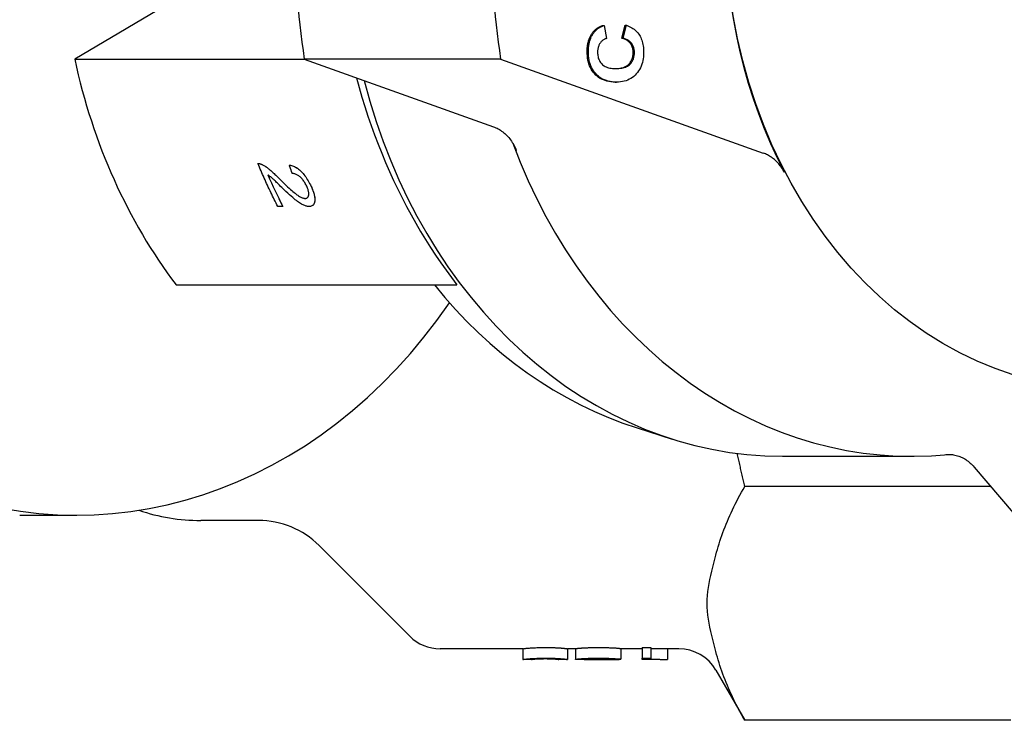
# Model space of a CAD drawing. Header units: millimetres. Extents: x 42 to 3639, y -15 to 483.
# Tile 20 of 26: x 298 to 344, y 409 to 442. Entities that reach past the tile are written whole.
import ezdxf

# ---------------------------------------------------------------- set-up
doc = ezdxf.new("R2010")
doc.units = ezdxf.units.MM
doc.layers.add('DETAIL', color=2, linetype='Continuous')

msp = doc.modelspace()

# ---------------------------------------------------------------- linework, layer by layer
at = {"layer": 'DETAIL'}
for p, q in [((308.801, 444.585), (300.532, 439.69)), ((325.217, 441.268), (325.275, 441.268)), ((325.275, 441.268), (325.393, 440.658)), ((326.107, 440.677), (326.263, 441.274)), ((326.165, 440.677), (326.32, 441.274)), ((326.263, 441.274), (326.32, 441.274)), ((326.107, 440.677), (326.165, 440.677)), ((300.532, 439.69), (311.287, 439.69)), ((320.441, 439.698), (311.264, 439.698)), ((311.264, 439.698), (320.103, 436.534)), ((320.441, 439.698), (332.719, 435.302)), ((325.802, 438.618), (325.859, 438.618)), ((309.098, 434.813), (309.097, 434.813)), ((309.288, 434.768), (309.288, 434.768)), ((310.562, 434.742), (310.562, 434.741)), ((310.266, 432.8), (310.029, 432.8)), ((310.266, 432.8), (310.266, 432.8)), ((311.656, 432.854), (311.656, 432.854)), ((305.274, 429.141), (318.398, 429.141)), ((326.828, 422.45), (328.465, 421.929)), ((333.622, 421.124), (339.644, 421.124)), ((342.574, 420.622), (349.257, 412.753)), ((343.342, 419.719), (331.855, 419.719)), ((297.962, 418.374), (300.628, 418.374)), ((309.125, 418.124), (306.425, 418.124)), ((311.954, 416.952), (316.196, 412.71)), ((321.484, 412.124), (317.61, 412.124)), ((321.484, 412.124), (321.484, 411.624)), ((323.57, 412.124), (323.57, 411.624)), ((323.936, 412.124), (323.57, 412.124)), ((323.936, 412.129), (323.936, 411.629)), ((326.054, 412.136), (326.054, 411.637)), ((327.061, 412.124), (326.054, 412.124)), ((327.061, 412.181), (327.454, 412.181)), ((327.061, 412.181), (327.061, 411.682)), ((327.454, 412.181), (327.454, 411.682)), ((328.77, 412.124), (327.454, 412.124)), ((328.237, 412.124), (328.237, 411.629)), ((321.887, 411.624), (321.484, 411.624)), ((323.57, 411.624), (323.167, 411.624)), ((324.537, 411.624), (324.041, 411.624)), ((325.972, 411.624), (325.524, 411.624)), ((325.615, 411.64), (325.615, 411.624)), ((326.054, 411.637), (325.643, 411.635)), ((325.984, 411.636), (325.984, 411.624)), ((327.061, 411.624), (327.061, 411.682)), ((327.061, 411.682), (327.454, 411.682)), ((327.454, 411.624), (327.061, 411.624)), ((327.454, 411.682), (327.454, 411.624)), ((330.502, 411.124), (331.855, 408.781)), ((344.284, 408.781), (331.855, 408.781))]:
    msp.add_line(p, q, dxfattribs=at)
at = {"layer": 'DETAIL', "flags": 128}
for points in [[(324.485, 440.05), (324.486, 440.096), (324.488, 440.141), (324.49, 440.186), (324.493, 440.23), (324.498, 440.273), (324.503, 440.316), (324.509, 440.357), (324.516, 440.398), (324.524, 440.439), (324.533, 440.478), (324.543, 440.517), (324.554, 440.556), (324.566, 440.593), (324.579, 440.63), (324.592, 440.666), (324.607, 440.701), (324.623, 440.736), (324.639, 440.77), (324.657, 440.803), (324.675, 440.835), (324.694, 440.867), (324.715, 440.898), (324.736, 440.928), (324.758, 440.958)], [(324.543, 440.05), (324.543, 440.096), (324.545, 440.141), (324.547, 440.186), (324.551, 440.23), (324.555, 440.273), (324.56, 440.316), (324.566, 440.357), (324.574, 440.398), (324.582, 440.439), (324.591, 440.478), (324.601, 440.517), (324.612, 440.556), (324.623, 440.593), (324.636, 440.63), (324.65, 440.666), (324.664, 440.701), (324.68, 440.736), (324.696, 440.77), (324.714, 440.803), (324.732, 440.835), (324.752, 440.867), (324.772, 440.898), (324.793, 440.928), (324.815, 440.958)], [(324.758, 440.958), (324.771, 440.975), (324.786, 440.991), (324.8, 441.008), (324.815, 441.024), (324.831, 441.039), (324.847, 441.054), (324.863, 441.069), (324.88, 441.084), (324.898, 441.098), (324.916, 441.112), (324.934, 441.125), (324.953, 441.138), (324.972, 441.151), (324.992, 441.163), (325.013, 441.175), (325.033, 441.187), (325.055, 441.198), (325.077, 441.209), (325.099, 441.22), (325.122, 441.23), (325.145, 441.24), (325.169, 441.25), (325.193, 441.259), (325.217, 441.268)], [(324.815, 440.958), (324.829, 440.975), (324.843, 440.991), (324.857, 441.008), (324.873, 441.024), (324.888, 441.039), (324.904, 441.054), (324.921, 441.069), (324.938, 441.084), (324.955, 441.098), (324.973, 441.112), (324.991, 441.125), (325.01, 441.138), (325.03, 441.151), (325.05, 441.163), (325.07, 441.175), (325.091, 441.187), (325.112, 441.198), (325.134, 441.209), (325.156, 441.22), (325.179, 441.23), (325.202, 441.24), (325.226, 441.25), (325.25, 441.259), (325.275, 441.268)], [(326.32, 441.274), (326.387, 441.249), (326.451, 441.222), (326.512, 441.193), (326.57, 441.161), (326.625, 441.127), (326.677, 441.09), (326.726, 441.05), (326.772, 441.008), (326.815, 440.964), (326.856, 440.916), (326.893, 440.867), (326.928, 440.815), (326.959, 440.76), (326.988, 440.703), (327.014, 440.644), (327.038, 440.582), (327.058, 440.518), (327.076, 440.452), (327.091, 440.383), (327.103, 440.312), (327.113, 440.239), (327.12, 440.163), (327.124, 440.084), (327.125, 440.004)], [(325.393, 440.658), (325.362, 440.649), (325.331, 440.637), (325.301, 440.624), (325.273, 440.61), (325.246, 440.594), (325.219, 440.576), (325.194, 440.556), (325.171, 440.535), (325.148, 440.512), (325.126, 440.488), (325.106, 440.461), (325.086, 440.434), (325.068, 440.405), (325.052, 440.374), (325.037, 440.343), (325.024, 440.311), (325.012, 440.278), (325.002, 440.244), (324.993, 440.209), (324.986, 440.173), (324.98, 440.135), (324.976, 440.097), (324.974, 440.058), (324.973, 440.018)], [(326.637, 439.998), (326.636, 440.039), (326.634, 440.079), (326.629, 440.117), (326.623, 440.155), (326.615, 440.192), (326.606, 440.227), (326.594, 440.262), (326.581, 440.296), (326.566, 440.329), (326.549, 440.361), (326.53, 440.392), (326.51, 440.422), (326.487, 440.451), (326.463, 440.478), (326.436, 440.504), (326.408, 440.529), (326.377, 440.552), (326.345, 440.574), (326.31, 440.595), (326.274, 440.614), (326.235, 440.632), (326.195, 440.648), (326.152, 440.663), (326.107, 440.677)], [(326.695, 439.998), (326.694, 440.039), (326.691, 440.079), (326.687, 440.117), (326.681, 440.155), (326.673, 440.192), (326.663, 440.227), (326.651, 440.262), (326.638, 440.296), (326.623, 440.329), (326.606, 440.361), (326.587, 440.392), (326.567, 440.422), (326.545, 440.451), (326.52, 440.478), (326.494, 440.504), (326.465, 440.529), (326.435, 440.552), (326.402, 440.574), (326.368, 440.595), (326.331, 440.614), (326.293, 440.632), (326.252, 440.648), (326.209, 440.663), (326.165, 440.677)], [(325.796, 438.618), (325.694, 438.621), (325.596, 438.629), (325.501, 438.643), (325.411, 438.663), (325.324, 438.688), (325.242, 438.718), (325.163, 438.754), (325.088, 438.795), (325.017, 438.841), (324.95, 438.894), (324.887, 438.951), (324.828, 439.014), (324.773, 439.081), (324.723, 439.152), (324.678, 439.226), (324.637, 439.304), (324.601, 439.385), (324.57, 439.47), (324.544, 439.558), (324.523, 439.649), (324.506, 439.744), (324.495, 439.843), (324.488, 439.944), (324.485, 440.05)], [(325.854, 438.618), (325.751, 438.621), (325.653, 438.629), (325.559, 438.643), (325.468, 438.663), (325.382, 438.688), (325.299, 438.718), (325.22, 438.754), (325.146, 438.795), (325.075, 438.841), (325.008, 438.894), (324.944, 438.951), (324.885, 439.014), (324.83, 439.081), (324.78, 439.152), (324.735, 439.226), (324.694, 439.304), (324.659, 439.385), (324.628, 439.47), (324.602, 439.558), (324.58, 439.649), (324.564, 439.744), (324.552, 439.843), (324.545, 439.944), (324.543, 440.05)], [(324.973, 440.018), (324.974, 439.962), (324.978, 439.908), (324.985, 439.856), (324.995, 439.806), (325.007, 439.757), (325.022, 439.71), (325.04, 439.665), (325.061, 439.622), (325.084, 439.58), (325.11, 439.541), (325.139, 439.503), (325.171, 439.466), (325.206, 439.432), (325.244, 439.401), (325.286, 439.373), (325.331, 439.348), (325.38, 439.326), (325.432, 439.307), (325.487, 439.29), (325.546, 439.277), (325.609, 439.267), (325.675, 439.259), (325.744, 439.254), (325.817, 439.253)], [(325.796, 439.253), (325.87, 439.255), (325.94, 439.261), (326.007, 439.269), (326.07, 439.279), (326.129, 439.293), (326.185, 439.309), (326.237, 439.329), (326.285, 439.351), (326.33, 439.375), (326.371, 439.403), (326.409, 439.433), (326.443, 439.467), (326.474, 439.502), (326.502, 439.538), (326.528, 439.577), (326.55, 439.617), (326.571, 439.659), (326.588, 439.702), (326.603, 439.748), (326.615, 439.794), (326.625, 439.843), (326.632, 439.893), (326.636, 439.945), (326.637, 439.998)], [(325.817, 439.253), (325.894, 439.254), (325.967, 439.258), (326.037, 439.265), (326.103, 439.275), (326.165, 439.288), (326.223, 439.303), (326.277, 439.322), (326.328, 439.343), (326.375, 439.368), (326.418, 439.395), (326.457, 439.425), (326.492, 439.459), (326.525, 439.494), (326.554, 439.531), (326.581, 439.57), (326.604, 439.611), (326.625, 439.653), (326.644, 439.697), (326.659, 439.743), (326.672, 439.791), (326.682, 439.84), (326.689, 439.891), (326.693, 439.944), (326.695, 439.998)], [(327.125, 440.004), (327.122, 439.904), (327.115, 439.808), (327.103, 439.714), (327.086, 439.623), (327.065, 439.536), (327.039, 439.451), (327.008, 439.37), (326.972, 439.291), (326.932, 439.215), (326.887, 439.143), (326.837, 439.073), (326.783, 439.007), (326.724, 438.944), (326.662, 438.887), (326.597, 438.836), (326.528, 438.79), (326.456, 438.749), (326.38, 438.714), (326.301, 438.684), (326.218, 438.66), (326.132, 438.641), (326.043, 438.628), (325.95, 438.62), (325.854, 438.618)], [(313.706, 438.824), (313.829, 438.372), (313.959, 437.922), (314.096, 437.475), (314.24, 437.031), (314.39, 436.59), (314.548, 436.152), (314.713, 435.719), (314.884, 435.289), (315.061, 434.863), (315.245, 434.442), (315.436, 434.025), (315.632, 433.614), (315.834, 433.207), (316.042, 432.806), (316.256, 432.411), (316.475, 432.022), (316.699, 431.638), (316.928, 431.261), (317.163, 430.891), (317.401, 430.527), (317.645, 430.17), (317.892, 429.82), (318.143, 429.477), (318.398, 429.141)], [(320.103, 436.534), (320.16, 436.512), (320.217, 436.488), (320.273, 436.461), (320.328, 436.432), (320.383, 436.401), (320.436, 436.367), (320.488, 436.331), (320.54, 436.293), (320.59, 436.253), (320.639, 436.211), (320.687, 436.167), (320.734, 436.12), (320.78, 436.072), (320.823, 436.022), (320.866, 435.969), (320.907, 435.916), (320.946, 435.86), (320.984, 435.803), (321.02, 435.744), (321.054, 435.683), (321.087, 435.621), (321.117, 435.558), (321.146, 435.493), (321.173, 435.427)], [(333.704, 434.403), (333.676, 434.457), (333.645, 434.509), (333.614, 434.56), (333.581, 434.61), (333.548, 434.659), (333.513, 434.706), (333.476, 434.752), (333.439, 434.797), (333.401, 434.84), (333.361, 434.882), (333.321, 434.923), (333.279, 434.962), (333.236, 434.999), (333.193, 435.035), (333.149, 435.07), (333.104, 435.102), (333.058, 435.133), (333.012, 435.163), (332.964, 435.19), (332.917, 435.216), (332.868, 435.24), (332.819, 435.263), (332.769, 435.284), (332.719, 435.302)], [(309.097, 434.813), (309.105, 434.813), (309.112, 434.813), (309.119, 434.813), (309.127, 434.813), (309.134, 434.812), (309.142, 434.812), (309.15, 434.811), (309.157, 434.81), (309.165, 434.809), (309.173, 434.807), (309.181, 434.806), (309.188, 434.804), (309.196, 434.802), (309.204, 434.8), (309.212, 434.797), (309.221, 434.795), (309.229, 434.792), (309.237, 434.789), (309.245, 434.786), (309.254, 434.783), (309.262, 434.779), (309.271, 434.776), (309.279, 434.772), (309.288, 434.768)], [(310.029, 432.8), (309.987, 432.882), (309.946, 432.963), (309.904, 433.046), (309.863, 433.128), (309.822, 433.21), (309.782, 433.293), (309.742, 433.376), (309.702, 433.459), (309.662, 433.542), (309.622, 433.626), (309.583, 433.709), (309.544, 433.793), (309.505, 433.877), (309.467, 433.961), (309.429, 434.046), (309.391, 434.13), (309.353, 434.215), (309.316, 434.3), (309.279, 434.385), (309.242, 434.47), (309.205, 434.556), (309.169, 434.641), (309.133, 434.727), (309.097, 434.813)], [(309.098, 434.813), (309.105, 434.813), (309.112, 434.813), (309.12, 434.813), (309.127, 434.813), (309.134, 434.813), (309.142, 434.812), (309.15, 434.811), (309.157, 434.81), (309.165, 434.809), (309.173, 434.807), (309.181, 434.806), (309.188, 434.804), (309.196, 434.802), (309.204, 434.8), (309.213, 434.797), (309.221, 434.795), (309.229, 434.792), (309.237, 434.789), (309.245, 434.786), (309.254, 434.783), (309.262, 434.779), (309.271, 434.776), (309.279, 434.772), (309.288, 434.768)], [(309.288, 434.768), (309.316, 434.754), (309.345, 434.739), (309.374, 434.722), (309.404, 434.705), (309.434, 434.686), (309.465, 434.665), (309.497, 434.644), (309.528, 434.621), (309.561, 434.597), (309.593, 434.571), (309.627, 434.544), (309.661, 434.516), (309.696, 434.486), (309.732, 434.454), (309.77, 434.42), (309.809, 434.384), (309.85, 434.346), (309.893, 434.306), (309.937, 434.263), (309.983, 434.219), (310.03, 434.172), (310.079, 434.124), (310.13, 434.073), (310.182, 434.02)], [(309.288, 434.768), (309.316, 434.754), (309.345, 434.739), (309.374, 434.723), (309.404, 434.705), (309.434, 434.686), (309.465, 434.666), (309.497, 434.644), (309.528, 434.621), (309.561, 434.597), (309.594, 434.571), (309.627, 434.544), (309.661, 434.516), (309.696, 434.486), (309.732, 434.454), (309.77, 434.42), (309.809, 434.384), (309.851, 434.346), (309.893, 434.306), (309.937, 434.263), (309.983, 434.219), (310.031, 434.172), (310.08, 434.124), (310.13, 434.073), (310.182, 434.02)], [(310.562, 434.742), (310.612, 434.733), (310.661, 434.722), (310.71, 434.707), (310.758, 434.69), (310.805, 434.669), (310.852, 434.645), (310.899, 434.619), (310.944, 434.589), (310.99, 434.556), (311.034, 434.52), (311.079, 434.48), (311.123, 434.438), (311.166, 434.393), (311.208, 434.346), (311.249, 434.296), (311.29, 434.244), (311.329, 434.19), (311.368, 434.133), (311.406, 434.073), (311.443, 434.011), (311.479, 433.947), (311.515, 433.881), (311.55, 433.812), (311.584, 433.741)], [(310.562, 434.741), (310.612, 434.733), (310.661, 434.722), (310.71, 434.707), (310.758, 434.69), (310.805, 434.669), (310.852, 434.645), (310.898, 434.618), (310.944, 434.589), (310.99, 434.556), (311.034, 434.52), (311.079, 434.48), (311.123, 434.438), (311.166, 434.393), (311.208, 434.346), (311.249, 434.296), (311.29, 434.244), (311.329, 434.19), (311.368, 434.133), (311.406, 434.073), (311.443, 434.011), (311.479, 433.947), (311.515, 433.881), (311.549, 433.812), (311.583, 433.741)], [(310.704, 434.349), (310.698, 434.365), (310.692, 434.381), (310.686, 434.398), (310.68, 434.414), (310.674, 434.43), (310.668, 434.447), (310.662, 434.463), (310.656, 434.479), (310.65, 434.496), (310.644, 434.512), (310.638, 434.528), (310.632, 434.545), (310.627, 434.561), (310.621, 434.577), (310.615, 434.594), (310.609, 434.61), (310.603, 434.627), (310.597, 434.643), (310.591, 434.659), (310.586, 434.676), (310.58, 434.692), (310.574, 434.709), (310.568, 434.725), (310.562, 434.741)], [(309.561, 434.283), (309.588, 434.22), (309.616, 434.157), (309.644, 434.094), (309.672, 434.032), (309.701, 433.969), (309.729, 433.906), (309.758, 433.844), (309.786, 433.782), (309.815, 433.72), (309.844, 433.658), (309.874, 433.596), (309.903, 433.534), (309.932, 433.472), (309.962, 433.41), (309.992, 433.349), (310.022, 433.287), (310.052, 433.226), (310.082, 433.165), (310.112, 433.104), (310.143, 433.043), (310.173, 432.982), (310.204, 432.921), (310.235, 432.86), (310.266, 432.8)], [(310.215, 433.69), (310.159, 433.744), (310.107, 433.795), (310.059, 433.843), (310.013, 433.888), (309.971, 433.929), (309.932, 433.967), (309.896, 434.001), (309.863, 434.032), (309.834, 434.06), (309.808, 434.084), (309.785, 434.105), (309.765, 434.123), (309.747, 434.139), (309.729, 434.154), (309.711, 434.169), (309.694, 434.184), (309.676, 434.198), (309.659, 434.211), (309.642, 434.224), (309.626, 434.237), (309.609, 434.249), (309.593, 434.261), (309.577, 434.272), (309.561, 434.283)], [(310.182, 434.02), (310.263, 433.94), (310.34, 433.864), (310.414, 433.792), (310.485, 433.725), (310.552, 433.663), (310.615, 433.605), (310.675, 433.552), (310.731, 433.503), (310.784, 433.459), (310.833, 433.419), (310.878, 433.384), (310.92, 433.353), (310.959, 433.326), (310.997, 433.301), (311.034, 433.278), (311.069, 433.258), (311.103, 433.24), (311.135, 433.224), (311.166, 433.211), (311.196, 433.201), (311.224, 433.192), (311.251, 433.186), (311.277, 433.183), (311.301, 433.181)], [(310.182, 434.02), (310.263, 433.94), (310.34, 433.864), (310.414, 433.792), (310.485, 433.725), (310.552, 433.663), (310.615, 433.605), (310.675, 433.552), (310.731, 433.504), (310.784, 433.459), (310.833, 433.42), (310.878, 433.384), (310.92, 433.353), (310.959, 433.326), (310.997, 433.301), (311.034, 433.278), (311.069, 433.258), (311.103, 433.24), (311.135, 433.224), (311.166, 433.211), (311.196, 433.201), (311.224, 433.192), (311.251, 433.186), (311.277, 433.183), (311.301, 433.182)], [(311.376, 433.75), (311.354, 433.794), (311.333, 433.837), (311.31, 433.878), (311.286, 433.918), (311.262, 433.956), (311.237, 433.993), (311.212, 434.028), (311.185, 434.062), (311.158, 434.095), (311.13, 434.126), (311.102, 434.155), (311.072, 434.183), (311.042, 434.209), (311.012, 434.233), (310.982, 434.254), (310.951, 434.274), (310.921, 434.291), (310.89, 434.306), (310.86, 434.319), (310.829, 434.329), (310.798, 434.337), (310.767, 434.343), (310.735, 434.347), (310.704, 434.349)], [(311.485, 432.804), (311.454, 432.805), (311.422, 432.809), (311.39, 432.815), (311.356, 432.822), (311.321, 432.833), (311.285, 432.845), (311.249, 432.86), (311.211, 432.877), (311.171, 432.896), (311.13, 432.919), (311.087, 432.945), (311.042, 432.974), (310.995, 433.006), (310.946, 433.041), (310.896, 433.079), (310.843, 433.12), (310.787, 433.166), (310.724, 433.219), (310.654, 433.28), (310.579, 433.347), (310.497, 433.422), (310.409, 433.504), (310.315, 433.593), (310.215, 433.69)], [(311.301, 433.181), (311.325, 433.183), (311.346, 433.186), (311.367, 433.191), (311.385, 433.199), (311.402, 433.209), (311.417, 433.221), (311.43, 433.235), (311.442, 433.251), (311.452, 433.27), (311.46, 433.29), (311.466, 433.313), (311.471, 433.338), (311.474, 433.365), (311.475, 433.393), (311.474, 433.423), (311.471, 433.454), (311.466, 433.486), (311.459, 433.52), (311.45, 433.555), (311.439, 433.591), (311.426, 433.629), (311.411, 433.668), (311.394, 433.708), (311.376, 433.75)], [(311.583, 433.741), (311.616, 433.669), (311.645, 433.6), (311.671, 433.534), (311.694, 433.47), (311.713, 433.409), (311.729, 433.35), (311.742, 433.294), (311.751, 433.241), (311.757, 433.19), (311.76, 433.142), (311.759, 433.097), (311.755, 433.054), (311.748, 433.014), (311.738, 432.977), (311.726, 432.944), (311.71, 432.915), (311.692, 432.889), (311.671, 432.867), (311.647, 432.848), (311.62, 432.832), (311.591, 432.82), (311.558, 432.811), (311.523, 432.806), (311.485, 432.804)], [(311.584, 433.741), (311.609, 433.685), (311.632, 433.631), (311.654, 433.578), (311.674, 433.527), (311.691, 433.477), (311.707, 433.429), (311.721, 433.383), (311.732, 433.338), (311.742, 433.295), (311.749, 433.253), (311.755, 433.213), (311.759, 433.175), (311.76, 433.138), (311.76, 433.102), (311.757, 433.069), (311.753, 433.036), (311.747, 433.006), (311.739, 432.978), (311.729, 432.952), (311.718, 432.928), (311.705, 432.907), (311.69, 432.887), (311.674, 432.869), (311.656, 432.854)], [(311.301, 433.182), (311.306, 433.182), (311.312, 433.182), (311.317, 433.182), (311.322, 433.182), (311.327, 433.183), (311.332, 433.183), (311.336, 433.184), (311.341, 433.185), (311.346, 433.186), (311.35, 433.187), (311.355, 433.188), (311.359, 433.189), (311.363, 433.19), (311.368, 433.192), (311.372, 433.193), (311.376, 433.195), (311.38, 433.196), (311.384, 433.198), (311.388, 433.2), (311.391, 433.202), (311.395, 433.204), (311.399, 433.206), (311.402, 433.209), (311.405, 433.211)], [(317.343, 429.141), (317.83, 428.555), (318.333, 427.988), (318.852, 427.441), (319.387, 426.915), (319.938, 426.411), (320.504, 425.928), (321.083, 425.468), (321.676, 425.032), (322.282, 424.62), (322.901, 424.232), (323.531, 423.869), (324.171, 423.532), (324.822, 423.221), (325.482, 422.937), (326.151, 422.679), (326.828, 422.45)], [(331.855, 419.719), (331.84, 419.783), (331.824, 419.848), (331.809, 419.913), (331.794, 419.977), (331.779, 420.042), (331.763, 420.106), (331.748, 420.17), (331.734, 420.235), (331.719, 420.299), (331.704, 420.363), (331.689, 420.428), (331.675, 420.492), (331.66, 420.556), (331.646, 420.62), (331.631, 420.684), (331.617, 420.748), (331.603, 420.812), (331.589, 420.876), (331.575, 420.939), (331.561, 421.003), (331.547, 421.067), (331.533, 421.13), (331.519, 421.194), (331.506, 421.258)], [(341.255, 421.208), (341.315, 421.213), (341.375, 421.214), (341.435, 421.213), (341.495, 421.21), (341.555, 421.203), (341.615, 421.195), (341.674, 421.183), (341.734, 421.169), (341.792, 421.153), (341.85, 421.133), (341.908, 421.112), (341.965, 421.088), (342.021, 421.061), (342.077, 421.032), (342.132, 421.001), (342.185, 420.968), (342.238, 420.932), (342.29, 420.894), (342.34, 420.853), (342.39, 420.811), (342.438, 420.767), (342.485, 420.72), (342.53, 420.672), (342.574, 420.622)], [(330.502, 416.506), (330.537, 416.636), (330.573, 416.767), (330.61, 416.898), (330.65, 417.029), (330.692, 417.16), (330.736, 417.291), (330.781, 417.423), (330.829, 417.555), (330.878, 417.687), (330.929, 417.82), (330.982, 417.953), (331.038, 418.086), (331.095, 418.22), (331.154, 418.354), (331.215, 418.488), (331.278, 418.623), (331.343, 418.758), (331.41, 418.894), (331.479, 419.03), (331.55, 419.167), (331.623, 419.304), (331.698, 419.442), (331.776, 419.58), (331.855, 419.719)], [(330.502, 411.994), (330.455, 412.179), (330.406, 412.367), (330.357, 412.558), (330.309, 412.749), (330.263, 412.941), (330.221, 413.134), (330.185, 413.325), (330.153, 413.516), (330.128, 413.704), (330.109, 413.89), (330.097, 414.072), (330.093, 414.25), (330.097, 414.428), (330.109, 414.61), (330.128, 414.796), (330.153, 414.984), (330.185, 415.175), (330.221, 415.366), (330.263, 415.559), (330.309, 415.751), (330.357, 415.942), (330.406, 416.132), (330.455, 416.321), (330.502, 416.506)], [(321.484, 412.124), (321.486, 412.124), (321.492, 412.125), (321.501, 412.127), (321.513, 412.13), (321.53, 412.133), (321.549, 412.136), (321.573, 412.139), (321.6, 412.143), (321.631, 412.147), (321.665, 412.15), (321.703, 412.154), (321.745, 412.158), (321.79, 412.162), (321.838, 412.165), (321.89, 412.169), (321.946, 412.172), (322.006, 412.175), (322.069, 412.177), (322.136, 412.18), (322.206, 412.182), (322.281, 412.183), (322.359, 412.184), (322.441, 412.185), (322.527, 412.185)], [(322.527, 412.185), (322.565, 412.185), (322.603, 412.185), (322.64, 412.185), (322.676, 412.184), (322.711, 412.184), (322.746, 412.184), (322.78, 412.183), (322.814, 412.182), (322.846, 412.182), (322.878, 412.181), (322.91, 412.18), (322.94, 412.179), (322.97, 412.178), (322.999, 412.177), (323.028, 412.176), (323.055, 412.175), (323.083, 412.173), (323.109, 412.172), (323.135, 412.171), (323.16, 412.169), (323.184, 412.168), (323.207, 412.166), (323.23, 412.164), (323.253, 412.163)], [(323.253, 412.163), (323.278, 412.161), (323.303, 412.159), (323.327, 412.157), (323.349, 412.154), (323.371, 412.152), (323.391, 412.15), (323.411, 412.148), (323.429, 412.146), (323.446, 412.144), (323.462, 412.142), (323.477, 412.14), (323.49, 412.138), (323.503, 412.136), (323.515, 412.134), (323.525, 412.132), (323.534, 412.131), (323.543, 412.129), (323.55, 412.128), (323.556, 412.127), (323.561, 412.126), (323.565, 412.125), (323.567, 412.124), (323.569, 412.124), (323.57, 412.124)], [(323.936, 412.129), (323.936, 412.13), (323.937, 412.131), (323.939, 412.132), (323.943, 412.133), (323.946, 412.134), (323.951, 412.135), (323.957, 412.136), (323.964, 412.137), (323.971, 412.139), (323.979, 412.14), (323.989, 412.141), (323.999, 412.142), (324.01, 412.144), (324.022, 412.145), (324.034, 412.146), (324.048, 412.148), (324.062, 412.149), (324.078, 412.151), (324.094, 412.152), (324.111, 412.153), (324.129, 412.155), (324.148, 412.156), (324.168, 412.158), (324.189, 412.159)], [(324.189, 412.159), (324.215, 412.161), (324.241, 412.163), (324.269, 412.165), (324.297, 412.167), (324.327, 412.168), (324.356, 412.17), (324.387, 412.171), (324.419, 412.173), (324.451, 412.174), (324.484, 412.176), (324.518, 412.177), (324.552, 412.178), (324.587, 412.179), (324.624, 412.18), (324.66, 412.181), (324.698, 412.182), (324.736, 412.183), (324.776, 412.183), (324.816, 412.184), (324.856, 412.184), (324.898, 412.185), (324.94, 412.185), (324.983, 412.185), (325.027, 412.185)], [(325.027, 412.185), (325.099, 412.185), (325.168, 412.185), (325.235, 412.184), (325.3, 412.183), (325.363, 412.182), (325.423, 412.181), (325.481, 412.179), (325.537, 412.177), (325.591, 412.175), (325.642, 412.173), (325.692, 412.171), (325.739, 412.168), (325.783, 412.165), (325.824, 412.163), (325.862, 412.16), (325.897, 412.157), (325.928, 412.155), (325.956, 412.152), (325.98, 412.149), (326.002, 412.146), (326.02, 412.144), (326.035, 412.141), (326.046, 412.139), (326.054, 412.136)], [(331.855, 408.781), (331.776, 408.92), (331.698, 409.058), (331.623, 409.196), (331.55, 409.333), (331.479, 409.47), (331.41, 409.606), (331.343, 409.742), (331.278, 409.877), (331.215, 410.012), (331.154, 410.146), (331.095, 410.28), (331.038, 410.414), (330.982, 410.547), (330.929, 410.68), (330.878, 410.812), (330.829, 410.945), (330.781, 411.077), (330.736, 411.208), (330.692, 411.34), (330.65, 411.471), (330.61, 411.602), (330.573, 411.733), (330.537, 411.864), (330.502, 411.994)], [(321.484, 411.624), (321.486, 411.624), (321.492, 411.625), (321.501, 411.627), (321.513, 411.63), (321.53, 411.633), (321.549, 411.636), (321.573, 411.64), (321.6, 411.643), (321.631, 411.647), (321.665, 411.651), (321.703, 411.655), (321.745, 411.658), (321.79, 411.662), (321.838, 411.666), (321.89, 411.669), (321.946, 411.672), (322.006, 411.675), (322.069, 411.678), (322.136, 411.68), (322.206, 411.682), (322.281, 411.684), (322.359, 411.685), (322.441, 411.686), (322.527, 411.686)], [(321.887, 411.624), (321.888, 411.624), (321.892, 411.625), (321.898, 411.627), (321.907, 411.629), (321.919, 411.631), (321.933, 411.634), (321.949, 411.637), (321.969, 411.639), (321.99, 411.642), (322.015, 411.645), (322.042, 411.647), (322.071, 411.649), (322.103, 411.652), (322.135, 411.654), (322.169, 411.655), (322.204, 411.657), (322.24, 411.659), (322.277, 411.66), (322.316, 411.661), (322.356, 411.662), (322.397, 411.663), (322.439, 411.663), (322.482, 411.664), (322.527, 411.664)], [(322.53, 411.664), (322.485, 411.664), (322.441, 411.663), (322.398, 411.663), (322.357, 411.662), (322.317, 411.661), (322.278, 411.66), (322.241, 411.658), (322.204, 411.657), (322.169, 411.655), (322.135, 411.653), (322.103, 411.652), (322.071, 411.649), (322.042, 411.647), (322.015, 411.645), (321.99, 411.642), (321.969, 411.639), (321.949, 411.637), (321.933, 411.634), (321.919, 411.631), (321.907, 411.629), (321.898, 411.627), (321.892, 411.625), (321.888, 411.624), (321.887, 411.624)], [(322.527, 411.686), (322.565, 411.686), (322.603, 411.686), (322.64, 411.686), (322.676, 411.685), (322.711, 411.685), (322.746, 411.684), (322.78, 411.684), (322.814, 411.683), (322.846, 411.682), (322.878, 411.682), (322.91, 411.681), (322.94, 411.68), (322.97, 411.679), (322.999, 411.678), (323.028, 411.677), (323.055, 411.675), (323.083, 411.674), (323.109, 411.673), (323.135, 411.671), (323.16, 411.67), (323.184, 411.668), (323.207, 411.667), (323.23, 411.665), (323.253, 411.663)], [(322.527, 411.664), (322.572, 411.664), (322.615, 411.663), (322.657, 411.663), (322.698, 411.662), (322.738, 411.661), (322.777, 411.66), (322.814, 411.659), (322.85, 411.657), (322.885, 411.655), (322.919, 411.654), (322.951, 411.652), (322.983, 411.65), (323.012, 411.647), (323.039, 411.645), (323.063, 411.642), (323.085, 411.639), (323.104, 411.637), (323.121, 411.634), (323.135, 411.631), (323.147, 411.629), (323.156, 411.627), (323.162, 411.625), (323.166, 411.624), (323.167, 411.624)], [(322.661, 411.663), (322.656, 411.663), (322.651, 411.663), (322.645, 411.663), (322.64, 411.663), (322.635, 411.663), (322.63, 411.663), (322.624, 411.663), (322.619, 411.663), (322.613, 411.663), (322.608, 411.663), (322.603, 411.663), (322.597, 411.663), (322.592, 411.664), (322.586, 411.664), (322.581, 411.664), (322.575, 411.664), (322.57, 411.664), (322.564, 411.664), (322.558, 411.664), (322.553, 411.664), (322.547, 411.664), (322.541, 411.664), (322.536, 411.664), (322.53, 411.664)], [(323.167, 411.624), (323.167, 411.624), (323.166, 411.624), (323.165, 411.625), (323.162, 411.625), (323.16, 411.626), (323.156, 411.626), (323.152, 411.627), (323.148, 411.628), (323.143, 411.629), (323.137, 411.63), (323.131, 411.632), (323.124, 411.633), (323.116, 411.634), (323.108, 411.635), (323.099, 411.637), (323.09, 411.638), (323.08, 411.64), (323.069, 411.641), (323.058, 411.642), (323.046, 411.644), (323.034, 411.645), (323.021, 411.646), (323.007, 411.648), (322.993, 411.649)], [(323.253, 411.663), (323.278, 411.661), (323.303, 411.659), (323.327, 411.657), (323.349, 411.655), (323.371, 411.653), (323.391, 411.651), (323.411, 411.648), (323.429, 411.646), (323.446, 411.644), (323.462, 411.642), (323.477, 411.64), (323.49, 411.638), (323.503, 411.636), (323.515, 411.634), (323.525, 411.632), (323.534, 411.631), (323.543, 411.629), (323.55, 411.628), (323.556, 411.627), (323.561, 411.626), (323.565, 411.625), (323.567, 411.624), (323.569, 411.624), (323.57, 411.624)], [(323.936, 411.629), (323.936, 411.63), (323.937, 411.631), (323.939, 411.632), (323.943, 411.633), (323.946, 411.634), (323.951, 411.635), (323.957, 411.636), (323.964, 411.638), (323.971, 411.639), (323.979, 411.64), (323.989, 411.641), (323.999, 411.643), (324.01, 411.644), (324.022, 411.645), (324.034, 411.647), (324.048, 411.648), (324.062, 411.649), (324.078, 411.651), (324.094, 411.652), (324.111, 411.654), (324.129, 411.655), (324.148, 411.657), (324.168, 411.658), (324.189, 411.66)], [(324.041, 411.624), (324.032, 411.624), (324.024, 411.624), (324.016, 411.624), (324.009, 411.624), (324.002, 411.624), (323.995, 411.624), (323.988, 411.624), (323.982, 411.624), (323.977, 411.624), (323.971, 411.625), (323.966, 411.625), (323.962, 411.625), (323.958, 411.625), (323.954, 411.626), (323.95, 411.626), (323.947, 411.626), (323.944, 411.626), (323.942, 411.627), (323.94, 411.627), (323.938, 411.628), (323.937, 411.628), (323.936, 411.628), (323.936, 411.629), (323.936, 411.629)], [(324.189, 411.66), (324.215, 411.662), (324.241, 411.664), (324.269, 411.665), (324.297, 411.667), (324.327, 411.669), (324.356, 411.67), (324.387, 411.672), (324.419, 411.674), (324.451, 411.675), (324.484, 411.676), (324.518, 411.678), (324.552, 411.679), (324.587, 411.68), (324.624, 411.681), (324.66, 411.682), (324.698, 411.683), (324.736, 411.683), (324.776, 411.684), (324.816, 411.685), (324.856, 411.685), (324.898, 411.685), (324.94, 411.686), (324.983, 411.686), (325.027, 411.686)], [(325.027, 411.664), (324.98, 411.664), (324.935, 411.663), (324.891, 411.663), (324.848, 411.662), (324.806, 411.662), (324.766, 411.661), (324.726, 411.66), (324.688, 411.658), (324.651, 411.657), (324.616, 411.655), (324.581, 411.654), (324.548, 411.652), (324.517, 411.65), (324.489, 411.648), (324.463, 411.646), (324.44, 411.644), (324.42, 411.642), (324.402, 411.641), (324.387, 411.639), (324.375, 411.637), (324.365, 411.635), (324.359, 411.633), (324.355, 411.632), (324.353, 411.63)], [(324.353, 411.63), (324.355, 411.629), (324.358, 411.628), (324.365, 411.627), (324.374, 411.626), (324.386, 411.626), (324.4, 411.625), (324.417, 411.625), (324.437, 411.624), (324.459, 411.624), (324.483, 411.624), (324.511, 411.624), (324.541, 411.624), (324.573, 411.624), (324.606, 411.624), (324.642, 411.624), (324.679, 411.624), (324.717, 411.624), (324.758, 411.624), (324.799, 411.624), (324.843, 411.625), (324.888, 411.625), (324.935, 411.625), (324.983, 411.625), (325.033, 411.625)], [(325.027, 411.686), (325.099, 411.686), (325.168, 411.685), (325.235, 411.685), (325.3, 411.684), (325.363, 411.683), (325.423, 411.681), (325.481, 411.68), (325.537, 411.678), (325.591, 411.676), (325.642, 411.674), (325.692, 411.671), (325.739, 411.669), (325.783, 411.666), (325.824, 411.663), (325.862, 411.661), (325.897, 411.658), (325.928, 411.655), (325.956, 411.652), (325.98, 411.649), (326.002, 411.647), (326.02, 411.644), (326.035, 411.641), (326.046, 411.639), (326.054, 411.637)], [(325.643, 411.635), (325.634, 411.637), (325.624, 411.639), (325.612, 411.641), (325.599, 411.642), (325.584, 411.644), (325.567, 411.646), (325.549, 411.647), (325.528, 411.649), (325.506, 411.651), (325.483, 411.652), (325.458, 411.654), (325.431, 411.655), (325.403, 411.656), (325.374, 411.658), (325.343, 411.659), (325.312, 411.66), (325.28, 411.661), (325.247, 411.662), (325.213, 411.662), (325.178, 411.663), (325.141, 411.663), (325.104, 411.664), (325.066, 411.664), (325.027, 411.664)], [(325.033, 411.625), (325.065, 411.625), (325.096, 411.625), (325.127, 411.625), (325.157, 411.625), (325.186, 411.625), (325.215, 411.625), (325.243, 411.624), (325.271, 411.624), (325.298, 411.624), (325.325, 411.624), (325.351, 411.624), (325.376, 411.624), (325.401, 411.624), (325.425, 411.624), (325.448, 411.624), (325.47, 411.624), (325.491, 411.624), (325.511, 411.624), (325.531, 411.624), (325.55, 411.624), (325.567, 411.624), (325.584, 411.624), (325.6, 411.624), (325.615, 411.624)], [(325.615, 411.624), (325.631, 411.624), (325.646, 411.624), (325.662, 411.624), (325.677, 411.624), (325.692, 411.624), (325.708, 411.624), (325.723, 411.624), (325.738, 411.624), (325.754, 411.624), (325.769, 411.624), (325.784, 411.624), (325.8, 411.624), (325.815, 411.624), (325.831, 411.624), (325.846, 411.624), (325.861, 411.624), (325.877, 411.624), (325.892, 411.624), (325.907, 411.624), (325.923, 411.624), (325.938, 411.624), (325.954, 411.624), (325.969, 411.624), (325.984, 411.624)], [(325.984, 411.624), (325.984, 411.624), (325.983, 411.624), (325.983, 411.624), (325.982, 411.624), (325.982, 411.624), (325.981, 411.624), (325.981, 411.624), (325.98, 411.624), (325.98, 411.624), (325.979, 411.624), (325.979, 411.624), (325.978, 411.624), (325.978, 411.624), (325.977, 411.624), (325.977, 411.624), (325.976, 411.624), (325.976, 411.624), (325.975, 411.624), (325.975, 411.624), (325.974, 411.624), (325.974, 411.624), (325.973, 411.624), (325.973, 411.624), (325.972, 411.624)], [(327.454, 411.644), (327.478, 411.643), (327.503, 411.642), (327.53, 411.641), (327.557, 411.64), (327.586, 411.639), (327.617, 411.638), (327.648, 411.637), (327.681, 411.637), (327.715, 411.636), (327.75, 411.635), (327.786, 411.634), (327.824, 411.634), (327.862, 411.633), (327.9, 411.632), (327.936, 411.632), (327.972, 411.631), (328.008, 411.631), (328.043, 411.63), (328.077, 411.63), (328.11, 411.63), (328.143, 411.629), (328.175, 411.629), (328.207, 411.629), (328.237, 411.629)]]:
    msp.add_lwpolyline(points, dxfattribs=at)
at = {"layer": 'DETAIL'}
for centre, radius, start, end in [((306.425, 427.124), 9, 251.2527, 270), ((309.125, 414.124), 4, 45, 90), ((317.61, 414.124), 2, 225, 270), ((328.77, 410.124), 2, 30, 90)]:
    msp.add_arc(centre, radius, start, end, dxfattribs=at)
for centre, major_axis, start_param, end_param in [((300.628, 446.124), (0, 27.75), 5.409851, 10.298112), ((348.851, 446.124), (0, -21.892), 4.156436, 5.277347), ((339.673, 446.005), (0, -35.25), 4.52713, 4.892276), ((348.85, 446.005), (0, -35.25), 4.52713, 4.892276), ((320.2, 446.005), (0, -24.827), 4.969572, 5.459111), ((333.622, 446.124), (0, -25), 5.014132, 6.283185), ((339.644, 446.124), (0, -25), 5.139464, 6.368313), ((327.489, 446.005), (0, -24.827), 5.20412, 5.273203)]:
    msp.add_ellipse(centre, major_axis=major_axis, ratio=0.819152, start_param=start_param, end_param=end_param, dxfattribs=at)
msp.add_ellipse((348.879, 446.124), major_axis=(0, 21.883), ratio=0.819152, dxfattribs=at)

doc.saveas('drawing.dxf')
